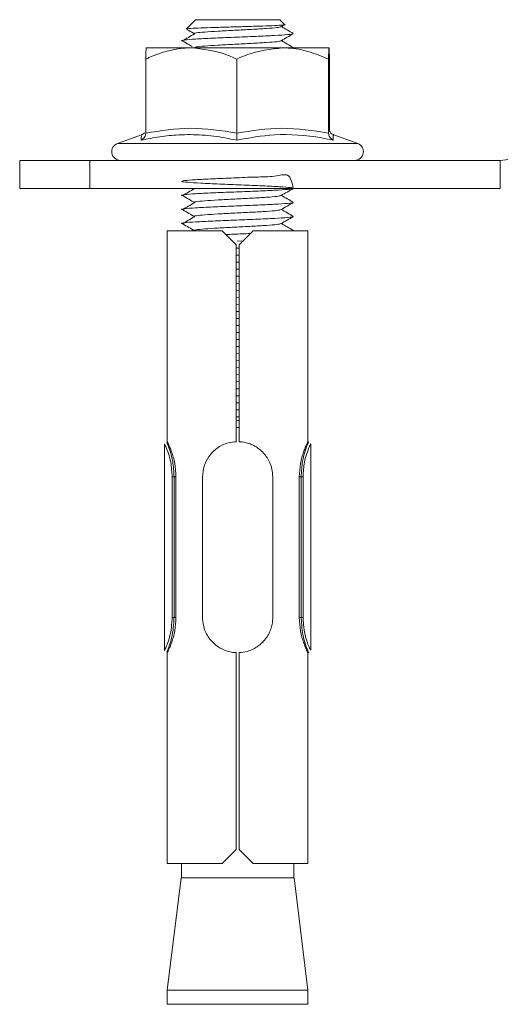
# Model space of a CAD drawing. Header units: millimetres. Extents: x -229 to 367, y -1014 to -58.
# Tile 4 of 7: x -132 to -97, y -470 to -400. Entities that reach past the tile are written whole.
import ezdxf

# ---------------------------------------------------------------- set-up
doc = ezdxf.new("R2010")
doc.units = ezdxf.units.MM

msp = doc.modelspace()

# ---------------------------------------------------------------- linework, layer by layer
at = {"color": 7, "linetype": 'Continuous', "lineweight": 15}
for p, q in [((-119.142, -399.568), (-119.788, -400.215)), ((-113.142, -399.568), (-119.142, -399.568)), ((-112.796, -399.914), (-113.142, -399.568)), ((-113.052, -400.07), (-112.82, -399.936)), ((-119.44, -401.568), (-122.641, -401.568)), ((-112.94, -401.568), (-119.44, -401.568)), ((-109.642, -401.568), (-112.94, -401.568)), ((-122.673, -407.632), (-122.673, -402.368)), ((-116.206, -407.632), (-116.206, -402.368)), ((-109.674, -407.632), (-109.674, -402.368)), ((-109.61, -407.4), (-109.61, -402.368)), ((-122.984, -407.749), (-124.685, -408.368)), ((-107.599, -408.368), (-109.299, -407.749)), ((-131.642, -411.568), (-131.642, -409.568)), ((-131.642, -409.568), (-126.642, -409.568)), ((-126.642, -409.568), (-126.642, -411.568)), ((-126.642, -409.568), (-97.458, -409.568)), ((-126.642, -411.568), (-131.642, -411.568)), ((-126.642, -411.568), (-97.458, -411.568)), ((-121.142, -414.568), (-121.142, -429.569)), ((-121.142, -414.568), (-117.242, -414.568)), ((-116.242, -415.568), (-117.242, -414.568)), ((-115.042, -414.568), (-116.042, -415.568)), ((-115.042, -414.568), (-111.142, -414.568)), ((-111.142, -429.569), (-111.142, -414.568)), ((-116.242, -415.568), (-116.242, -429.57)), ((-115.761, -415.288), (-116.181, -415.309)), ((-116.042, -429.57), (-116.042, -415.568)), ((-116.042, -416.302), (-116.242, -416.313)), ((-116.042, -415.803), (-116.237, -415.811)), ((-116.042, -416.803), (-116.242, -416.811)), ((-116.042, -417.302), (-116.242, -417.313)), ((-116.042, -417.803), (-116.242, -417.811)), ((-116.042, -418.302), (-116.242, -418.313)), ((-116.042, -418.803), (-116.242, -418.811)), ((-116.042, -419.302), (-116.242, -419.313)), ((-116.042, -419.803), (-116.242, -419.811)), ((-116.042, -420.302), (-116.242, -420.313)), ((-116.042, -420.803), (-116.242, -420.811)), ((-116.042, -421.302), (-116.242, -421.313)), ((-116.042, -421.803), (-116.242, -421.811)), ((-116.042, -422.302), (-116.242, -422.313)), ((-116.042, -422.803), (-116.242, -422.811)), ((-116.042, -423.302), (-116.242, -423.313)), ((-116.042, -423.803), (-116.242, -423.811)), ((-116.042, -424.302), (-116.242, -424.313)), ((-116.042, -424.803), (-116.242, -424.811)), ((-116.042, -425.302), (-116.242, -425.313)), ((-116.042, -425.803), (-116.242, -425.811)), ((-116.042, -426.302), (-116.242, -426.313)), ((-116.042, -426.803), (-116.242, -426.811)), ((-116.042, -427.302), (-116.242, -427.313)), ((-116.042, -427.803), (-116.242, -427.811)), ((-116.042, -428.568), (-116.242, -428.568)), ((-121.342, -429.746), (-121.342, -444.391)), ((-121.142, -429.568), (-121.179, -429.568)), ((-111.104, -429.568), (-111.142, -429.568)), ((-110.942, -444.391), (-110.942, -429.746)), ((-120.664, -432.068), (-120.53, -432.068)), ((-120.53, -432.068), (-120.53, -442.068)), ((-118.642, -442.068), (-118.642, -432.068)), ((-113.642, -432.068), (-113.642, -442.068)), ((-111.754, -432.068), (-111.754, -442.068)), ((-111.754, -432.068), (-111.619, -432.068)), ((-120.664, -442.068), (-120.53, -442.068)), ((-111.754, -442.068), (-111.619, -442.068)), ((-121.179, -444.568), (-121.142, -444.568)), ((-121.142, -444.568), (-121.142, -459.568)), ((-116.242, -444.566), (-116.242, -458.568)), ((-116.042, -458.568), (-116.042, -444.566)), ((-111.142, -459.568), (-111.142, -444.567)), ((-111.142, -444.568), (-111.104, -444.568)), ((-117.242, -459.568), (-116.242, -458.568)), ((-116.042, -458.568), (-115.042, -459.568)), ((-121.142, -459.568), (-117.242, -459.568)), ((-120.142, -459.568), (-120.142, -460.568)), ((-115.042, -459.568), (-111.142, -459.568)), ((-112.142, -460.568), (-112.142, -459.568)), ((-120.159, -460.568), (-121.142, -468.568)), ((-120.159, -460.568), (-116.408, -460.568)), ((-116.408, -460.568), (-112.124, -460.568)), ((-111.142, -468.568), (-112.124, -460.568)), ((-121.142, -468.568), (-121.142, -469.568)), ((-121.142, -468.568), (-116.473, -468.568)), ((-116.473, -468.568), (-111.142, -468.568)), ((-111.142, -469.568), (-111.142, -468.568)), ((-111.142, -469.568), (-121.142, -469.568))]:
    msp.add_line(p, q, dxfattribs=at)
at = {"color": 7, "linetype": 'Continuous', "lineweight": 0}
for p, q in [((-124.685, -408.368), (-107.599, -408.368)), ((-97.458, -409.568), (-97.458, -411.568)), ((-120.799, -442.06), (-120.799, -432.081)), ((-120.664, -432.068), (-120.664, -442.068)), ((-111.619, -442.068), (-111.619, -432.068)), ((-111.485, -432.081), (-111.485, -442.06))]:
    msp.add_line(p, q, dxfattribs=at)
at = {"color": 7, "linetype": 'Continuous', "lineweight": 15}
for centre, radius, start, end in [((-97.458, -407.568), 2, 270, 0), ((-124.473, -408.949), 0.619, 110, 270), ((-107.81, -408.949), 0.619, 270, 70)]:
    msp.add_arc(centre, radius, start, end, dxfattribs=at)
for points, knots in [([(-119.771, -400.232), (-119.78, -400.23), (-119.829, -400.217), (-119.506, -400.19), (-118.823, -400.157), (-117.812, -400.122), (-116.638, -400.087), (-115.429, -400.054), (-114.328, -400.018), (-113.441, -399.986), (-112.929, -399.949), (-112.72, -399.927), (-112.797, -399.915), (-112.798, -399.915)], [0, 0, 0, 0, 0.02317, 0.135883, 0.247083, 0.358132, 0.466907, 0.575728, 0.682615, 0.788982, 0.894212, 0.998139, 1, 1, 1, 1]), ([(-119.73, -400.268), (-119.69, -400.291), (-119.507, -400.398), (-119.325, -400.505), (-119.182, -400.588)], [0, 0, 0, 0, 0.217975, 1, 1, 1, 1]), ([(-113.054, -400.069), (-113.126, -400.09), (-113.272, -400.131), (-114.053, -400.193), (-115.12, -400.256), (-116.354, -400.318), (-117.549, -400.381), (-118.542, -400.443), (-119.127, -400.506), (-119.336, -400.551), (-119.203, -400.575), (-119.185, -400.578)], [0, 0, 0, 0, 0.12069, 0.243509, 0.366328, 0.489147, 0.611967, 0.734786, 0.857605, 0.980424, 1, 1, 1, 1]), ([(-112.183, -400.549), (-112.327, -400.465), (-112.61, -400.301), (-112.892, -400.138), (-113.03, -400.058)], [0, 0, 0, 0, 0.512388, 1, 1, 1, 1]), ([(-112.185, -400.567), (-112.185, -400.568), (-112.162, -400.588), (-112.519, -400.631), (-113.455, -400.693), (-114.839, -400.756), (-116.412, -400.818), (-117.943, -400.881), (-119.212, -400.943), (-119.963, -401.006), (-120.227, -401.051), (-120.052, -401.076), (-120.024, -401.08)], [0, 0, 0, 0, 0.001369, 0.12336, 0.24535, 0.367341, 0.489332, 0.611322, 0.733313, 0.855304, 0.977294, 1, 1, 1, 1]), ([(-119.215, -400.578), (-119.358, -400.662), (-119.643, -400.829), (-119.927, -400.996), (-120.069, -401.079)], [0, 0, 0, 0, 0.499971, 1, 1, 1, 1]), ([(-120.039, -401.087), (-119.896, -401.17), (-119.672, -401.301), (-119.449, -401.432), (-119.368, -401.479)], [0, 0, 0, 0, 0.638683, 1, 1, 1, 1]), ([(-113.054, -401.069), (-113.126, -401.09), (-113.272, -401.131), (-114.053, -401.193), (-115.121, -401.256), (-116.353, -401.318), (-117.552, -401.381), (-118.529, -401.443), (-119.176, -401.506), (-119.215, -401.547), (-119.235, -401.568)], [0, 0, 0, 0, 0.1231, 0.248371, 0.373643, 0.498914, 0.624186, 0.749457, 0.874729, 1, 1, 1, 1]), ([(-113.052, -401.07), (-112.907, -400.986), (-112.617, -400.819), (-112.328, -400.651), (-112.183, -400.567)], [0, 0, 0, 0, 0.499877, 1, 1, 1, 1]), ([(-112.183, -401.549), (-112.327, -401.465), (-112.61, -401.301), (-112.892, -401.138), (-113.03, -401.058)], [0, 0, 0, 0, 0.512388, 1, 1, 1, 1]), ([(-119.44, -401.568), (-119.581, -401.571), (-120.606, -401.594), (-121.701, -401.927), (-122.599, -402.334), (-122.673, -402.368)], [0, 0, 0, 0, 0.127944, 0.927356, 1, 1, 1, 1]), ([(-122.673, -402.368), (-122.669, -402.178), (-122.66, -401.792), (-122.649, -401.584), (-122.643, -401.571), (-122.641, -401.568)], [0, 0, 0, 0, 0.434794, 0.879848, 1, 1, 1, 1]), ([(-116.206, -402.368), (-116.479, -402.246), (-117.513, -401.785), (-118.623, -401.66), (-119.44, -401.568)], [0, 0, 0, 0, 0.263898, 1, 1, 1, 1]), ([(-112.94, -401.568), (-113.801, -401.668), (-114.921, -401.798), (-115.965, -402.261), (-116.206, -402.368)], [0, 0, 0, 0, 0.769007, 1, 1, 1, 1]), ([(-109.674, -402.368), (-110.132, -402.178), (-111.058, -401.792), (-112.173, -401.584), (-112.805, -401.571), (-112.94, -401.568)], [0, 0, 0, 0, 0.434794, 0.879848, 1, 1, 1, 1]), ([(-109.642, -401.568), (-109.65, -401.668), (-109.661, -401.798), (-109.672, -402.261), (-109.674, -402.368)], [0, 0, 0, 0, 0.769007, 1, 1, 1, 1]), ([(-109.61, -402.368), (-109.614, -402.178), (-109.623, -401.792), (-109.634, -401.584), (-109.641, -401.571), (-109.642, -401.568)], [0, 0, 0, 0, 0.4347938, 0.8798477, 1, 1, 1, 1]), ([(-109.297, -407.742), (-109.331, -407.732), (-109.411, -407.709), (-109.503, -407.632), (-109.567, -407.549), (-109.601, -407.482), (-109.619, -407.43), (-109.627, -407.394), (-109.627, -407.396), (-109.626, -407.397)], [0, 0, 0, 0, 0.087709, 0.202185, 0.303887, 0.399908, 0.515083, 0.706499, 1, 1, 1, 1]), ([(-123.013, -408.133), (-123.012, -408.132), (-122.963, -408.111), (-122.87, -408.055), (-122.763, -407.936), (-122.689, -407.791), (-122.678, -407.685), (-122.673, -407.632)], [0, 0, 0, 0, 0.006853, 0.267585, 0.528633, 0.763832, 1, 1, 1, 1]), ([(-122.759, -407.601), (-122.789, -407.633), (-122.849, -407.697), (-122.943, -407.73), (-122.99, -407.746)], [0, 0, 0, 0, 0.501393, 1, 1, 1, 1]), ([(-116.209, -408.133), (-116.209, -408.132), (-116.208, -408.111), (-116.208, -408.055), (-116.207, -407.936), (-116.206, -407.791), (-116.206, -407.685), (-116.206, -407.632)], [0, 0, 0, 0, 0.006853, 0.267585, 0.528633, 0.763832, 1, 1, 1, 1]), ([(-109.674, -407.632), (-109.669, -407.685), (-109.659, -407.791), (-109.585, -407.936), (-109.479, -408.055), (-109.387, -408.111), (-109.339, -408.132), (-109.338, -408.133)], [0, 0, 0, 0, 0.2361684, 0.4713674, 0.7324146, 0.9931471, 1, 1, 1, 1]), ([(-112.187, -411.567), (-112.262, -411.158), (-112.402, -410.401), (-113.47, -410.749), (-114.835, -410.741), (-116.412, -410.822), (-117.945, -410.88), (-119.204, -410.943), (-119.996, -411.006), (-120.202, -411.068), (-119.79, -411.131), (-118.822, -411.193), (-117.446, -411.256), (-115.872, -411.318), (-114.338, -411.381), (-113.08, -411.443), (-112.287, -411.506), (-112.081, -411.568), (-112.494, -411.631), (-113.461, -411.693), (-114.837, -411.756), (-116.412, -411.818), (-117.942, -411.881), (-119.212, -411.943), (-119.963, -412.006), (-120.227, -412.051), (-120.052, -412.076), (-120.024, -412.08)], [0, 0, 0, 0, 0.0483066, 0.0893524, 0.1303982, 0.171444, 0.2124899, 0.2535357, 0.2945815, 0.3356273, 0.3766731, 0.4177189, 0.4587647, 0.4998106, 0.5408564, 0.5819022, 0.622948, 0.6639938, 0.7050396, 0.7460854, 0.7871313, 0.8281771, 0.8692229, 0.9102687, 0.9513145, 0.9923603, 1, 1, 1, 1]), ([(-119.215, -411.578), (-119.358, -411.662), (-119.643, -411.829), (-119.927, -411.996), (-120.069, -412.079)], [0, 0, 0, 0, 0.499971, 1, 1, 1, 1]), ([(-113.052, -412.07), (-112.907, -411.986), (-112.617, -411.819), (-112.328, -411.651), (-112.183, -411.567)], [0, 0, 0, 0, 0.499877, 1, 1, 1, 1]), ([(-120.039, -412.087), (-119.896, -412.17), (-119.61, -412.337), (-119.325, -412.505), (-119.182, -412.588)], [0, 0, 0, 0, 0.500038, 1, 1, 1, 1]), ([(-113.054, -412.069), (-113.126, -412.09), (-113.272, -412.131), (-114.053, -412.193), (-115.12, -412.256), (-116.354, -412.318), (-117.549, -412.381), (-118.542, -412.443), (-119.127, -412.506), (-119.336, -412.551), (-119.203, -412.575), (-119.185, -412.578)], [0, 0, 0, 0, 0.12069, 0.243509, 0.366328, 0.489147, 0.611967, 0.734786, 0.857605, 0.980424, 1, 1, 1, 1]), ([(-112.183, -412.549), (-112.327, -412.465), (-112.61, -412.301), (-112.892, -412.138), (-113.03, -412.058)], [0, 0, 0, 0, 0.512388, 1, 1, 1, 1]), ([(-112.187, -412.567), (-112.186, -412.568), (-112.117, -412.589), (-112.54, -412.631), (-113.449, -412.693), (-114.84, -412.756), (-116.411, -412.818), (-117.943, -412.881), (-119.212, -412.943), (-119.963, -413.006), (-120.227, -413.051), (-120.052, -413.076), (-120.024, -413.08)], [0, 0, 0, 0, 0.0013689, 0.1233596, 0.2453503, 0.367341, 0.4893317, 0.6113224, 0.7333131, 0.8553037, 0.9772944, 1, 1, 1, 1]), ([(-119.215, -412.578), (-119.358, -412.662), (-119.643, -412.829), (-119.927, -412.996), (-120.069, -413.079)], [0, 0, 0, 0, 0.499971, 1, 1, 1, 1]), ([(-113.052, -413.07), (-112.907, -412.986), (-112.617, -412.819), (-112.328, -412.651), (-112.183, -412.567)], [0, 0, 0, 0, 0.499877, 1, 1, 1, 1]), ([(-112.187, -413.567), (-112.186, -413.568), (-112.117, -413.589), (-112.54, -413.631), (-113.449, -413.693), (-114.84, -413.756), (-116.411, -413.818), (-117.943, -413.881), (-119.212, -413.943), (-119.963, -414.006), (-120.227, -414.051), (-120.052, -414.076), (-120.024, -414.08)], [0, 0, 0, 0, 0.0013689, 0.1233596, 0.2453503, 0.367341, 0.4893317, 0.6113224, 0.7333131, 0.8553037, 0.9772944, 1, 1, 1, 1]), ([(-119.215, -413.578), (-119.358, -413.662), (-119.643, -413.829), (-119.927, -413.996), (-120.069, -414.079)], [0, 0, 0, 0, 0.499971, 1, 1, 1, 1]), ([(-120.039, -413.087), (-119.896, -413.17), (-119.61, -413.337), (-119.325, -413.505), (-119.182, -413.588)], [0, 0, 0, 0, 0.500038, 1, 1, 1, 1]), ([(-113.054, -413.069), (-113.126, -413.09), (-113.272, -413.131), (-114.053, -413.193), (-115.12, -413.256), (-116.354, -413.318), (-117.549, -413.381), (-118.542, -413.443), (-119.127, -413.506), (-119.336, -413.551), (-119.203, -413.575), (-119.185, -413.578)], [0, 0, 0, 0, 0.12069, 0.243509, 0.366328, 0.489147, 0.611967, 0.734786, 0.857605, 0.980424, 1, 1, 1, 1]), ([(-113.052, -414.07), (-112.907, -413.986), (-112.617, -413.819), (-112.328, -413.651), (-112.183, -413.567)], [0, 0, 0, 0, 0.499877, 1, 1, 1, 1]), ([(-112.183, -413.549), (-112.327, -413.465), (-112.61, -413.301), (-112.892, -413.138), (-113.03, -413.058)], [0, 0, 0, 0, 0.512388, 1, 1, 1, 1]), ([(-120.039, -414.087), (-119.896, -414.17), (-119.61, -414.337), (-119.325, -414.505), (-119.182, -414.588)], [0, 0, 0, 0, 0.500038, 1, 1, 1, 1]), ([(-113.054, -414.069), (-113.126, -414.09), (-113.272, -414.131), (-114.053, -414.193), (-115.121, -414.256), (-116.353, -414.318), (-117.552, -414.381), (-118.529, -414.443), (-119.176, -414.506), (-119.215, -414.547), (-119.235, -414.568)], [0, 0, 0, 0, 0.1231, 0.248371, 0.373643, 0.498914, 0.624186, 0.749457, 0.874729, 1, 1, 1, 1]), ([(-112.183, -414.549), (-112.327, -414.465), (-112.61, -414.301), (-112.892, -414.138), (-113.03, -414.058)], [0, 0, 0, 0, 0.512388, 1, 1, 1, 1]), ([(-115.244, -414.771), (-115.635, -414.787), (-116.219, -414.81), (-116.781, -414.834), (-116.968, -414.842)], [0, 0, 0, 0, 0.667299, 1, 1, 1, 1]), ([(-116.042, -428.071), (-116.102, -428.072), (-116.168, -428.074), (-116.235, -428.076), (-116.242, -428.077)], [0, 0, 0, 0, 0.90178, 1, 1, 1, 1]), ([(-120.798, -432.081), (-120.819, -431.719), (-120.854, -431.097), (-121.067, -430.378), (-121.239, -429.932), (-121.342, -429.719), (-121.332, -429.739), (-121.329, -429.746)], [0, 0, 0, 0, 0.287503, 0.494949, 0.704185, 0.912076, 1, 1, 1, 1]), ([(-121.179, -429.597), (-121.182, -429.591), (-121.192, -429.569), (-121.091, -429.798), (-120.924, -430.275), (-120.719, -431.04), (-120.684, -431.692), (-120.664, -432.068)], [0, 0, 0, 0, 0.08702, 0.293561, 0.503099, 0.712616, 1, 1, 1, 1]), ([(-121.141, -429.569), (-121.137, -429.578), (-121.128, -429.596), (-121.056, -429.743), (-120.954, -429.975), (-120.833, -430.289), (-120.713, -430.667), (-120.573, -431.246), (-120.547, -431.74), (-120.53, -432.068)], [0, 0, 0, 0, 0.124233, 0.249142, 0.374643, 0.499967, 0.624976, 0.750409, 1, 1, 1, 1]), ([(-118.642, -432.068), (-118.618, -431.807), (-118.57, -431.287), (-118.199, -430.581), (-117.628, -430.001), (-116.93, -429.646), (-116.437, -429.592), (-116.242, -429.57)], [0, 0, 0, 0, 0.2008021, 0.4009355, 0.617611, 0.848635, 1, 1, 1, 1]), ([(-116.042, -429.57), (-116.026, -429.571), (-115.885, -429.577), (-115.616, -429.614), (-115.252, -429.721), (-114.907, -429.883), (-114.585, -430.098), (-114.292, -430.37), (-114.035, -430.699), (-113.831, -431.081), (-113.676, -431.54), (-113.654, -431.881), (-113.642, -432.068)], [0, 0, 0, 0, 0.012254, 0.108865, 0.208218, 0.306383, 0.406937, 0.514375, 0.624563, 0.738346, 0.855975, 1, 1, 1, 1]), ([(-111.142, -429.569), (-111.142, -429.569), (-111.134, -429.553), (-111.162, -429.61), (-111.228, -429.745), (-111.333, -429.983), (-111.453, -430.297), (-111.573, -430.677), (-111.711, -431.254), (-111.737, -431.743), (-111.754, -432.068)], [0, 0, 0, 0, 0.002188, 0.127673, 0.252369, 0.377768, 0.502942, 0.627971, 0.753343, 1, 1, 1, 1]), ([(-111.619, -432.068), (-111.599, -431.692), (-111.564, -431.04), (-111.359, -430.275), (-111.192, -429.798), (-111.092, -429.569), (-111.101, -429.591), (-111.104, -429.597)], [0, 0, 0, 0, 0.287384, 0.496901, 0.706439, 0.91298, 1, 1, 1, 1]), ([(-111.054, -429.969), (-111.016, -429.883), (-110.937, -429.705), (-110.935, -429.706), (-111.04, -429.923), (-111.217, -430.38), (-111.429, -431.097), (-111.464, -431.719), (-111.485, -432.081)], [0, 0, 0, 0, 0.143318, 0.296701, 0.457005, 0.618347, 0.778308, 1, 1, 1, 1]), ([(-120.664, -432.068), (-120.674, -432.068), (-120.697, -432.069), (-120.732, -432.072), (-120.771, -432.076), (-120.789, -432.079), (-120.799, -432.081)], [0, 0, 0, 0, 0.177851, 0.403889, 0.677996, 1, 1, 1, 1]), ([(-111.485, -432.081), (-111.49, -432.08), (-111.501, -432.079), (-111.528, -432.076), (-111.568, -432.073), (-111.601, -432.07), (-111.619, -432.068)], [0, 0, 0, 0, 0.177851, 0.403889, 0.677996, 1, 1, 1, 1]), ([(-121.331, -444.395), (-121.335, -444.404), (-121.344, -444.423), (-121.232, -444.185), (-121.063, -443.748), (-120.885, -443.139), (-120.823, -442.53), (-120.805, -442.176), (-120.799, -442.06)], [0, 0, 0, 0, 0.164404, 0.349866, 0.534404, 0.729378, 0.911799, 1, 1, 1, 1]), ([(-120.664, -442.068), (-120.67, -442.188), (-120.688, -442.559), (-120.749, -443.199), (-120.92, -443.85), (-121.083, -444.315), (-121.186, -444.555), (-121.181, -444.543), (-121.179, -444.539)], [0, 0, 0, 0, 0.092787, 0.288149, 0.498072, 0.694293, 0.890259, 1, 1, 1, 1]), ([(-120.53, -442.068), (-120.548, -442.393), (-120.576, -442.883), (-120.71, -443.466), (-120.832, -443.844), (-120.952, -444.156), (-121.056, -444.393), (-121.121, -444.528), (-121.149, -444.584), (-121.142, -444.568), (-121.141, -444.568)], [0, 0, 0, 0, 0.248088, 0.373437, 0.498599, 0.623658, 0.749141, 0.873707, 0.999058, 1, 1, 1, 1]), ([(-120.664, -442.068), (-120.681, -442.068), (-120.715, -442.067), (-120.76, -442.064), (-120.784, -442.062), (-120.795, -442.061), (-120.797, -442.06), (-120.799, -442.06)], [0, 0, 0, 0, 0.303349, 0.606683, 0.910375, 0.956425, 1, 1, 1, 1]), ([(-116.242, -444.566), (-116.258, -444.565), (-116.526, -444.553), (-117.049, -444.439), (-117.73, -444.052), (-118.281, -443.448), (-118.596, -442.742), (-118.629, -442.255), (-118.642, -442.068)], [0, 0, 0, 0, 0.01229, 0.208151, 0.406866, 0.624444, 0.855552, 1, 1, 1, 1]), ([(-113.642, -442.068), (-113.647, -442.197), (-113.659, -442.458), (-113.752, -442.835), (-113.897, -443.192), (-114.097, -443.525), (-114.354, -443.831), (-114.669, -444.103), (-115.04, -444.326), (-115.499, -444.508), (-115.846, -444.545), (-116.042, -444.566)], [0, 0, 0, 0, 0.0989033, 0.2009751, 0.2998063, 0.4011065, 0.5080986, 0.6178038, 0.7315521, 0.8490916, 1, 1, 1, 1]), ([(-111.754, -442.068), (-111.735, -442.397), (-111.706, -442.89), (-111.571, -443.475), (-111.449, -443.851), (-111.328, -444.163), (-111.226, -444.395), (-111.155, -444.541), (-111.146, -444.559), (-111.142, -444.567)], [0, 0, 0, 0, 0.250559, 0.375991, 0.501144, 0.626394, 0.752013, 0.877139, 1, 1, 1, 1]), ([(-111.485, -442.06), (-111.486, -442.06), (-111.488, -442.061), (-111.499, -442.062), (-111.524, -442.064), (-111.569, -442.067), (-111.602, -442.068), (-111.619, -442.068)], [0, 0, 0, 0, 0.0435751, 0.0896247, 0.3933168, 0.6966511, 1, 1, 1, 1]), ([(-111.132, -444.472), (-111.12, -444.499), (-111.075, -444.61), (-111.095, -444.56), (-111.196, -444.324), (-111.365, -443.847), (-111.534, -443.2), (-111.595, -442.559), (-111.613, -442.188), (-111.619, -442.068)], [0, 0, 0, 0, 0.055408, 0.226338, 0.396639, 0.56716, 0.74959, 0.919365, 1, 1, 1, 1]), ([(-111.485, -442.06), (-111.479, -442.176), (-111.46, -442.53), (-111.398, -443.139), (-111.22, -443.748), (-111.053, -444.182), (-110.948, -444.406), (-110.953, -444.395), (-110.955, -444.391)], [0, 0, 0, 0, 0.093845, 0.287941, 0.495392, 0.691739, 0.88907, 1, 1, 1, 1]), ([(-121.212, -444.122), (-121.219, -444.14), (-121.264, -444.263), (-121.283, -444.296), (-121.299, -444.324)], [0, 0, 0, 0, 0.149263, 1, 1, 1, 1])]:
    msp.add_open_spline(points, degree=3, knots=knots, dxfattribs=at)
at = {"color": 7, "linetype": 'Continuous', "lineweight": 0}
for points, knots in [([(-122.673, -407.632), (-121.613, -407.462), (-119.457, -407.117), (-117.301, -407.459), (-116.206, -407.632)], [0, 0, 0, 0, 0.4921704, 1, 1, 1, 1]), ([(-116.206, -407.632), (-115.134, -407.462), (-112.957, -407.117), (-110.78, -407.459), (-109.674, -407.632)], [0, 0, 0, 0, 0.49217, 1, 1, 1, 1]), ([(-109.674, -407.632), (-109.663, -407.433), (-109.649, -407.168), (-109.636, -407.352), (-109.632, -407.397)], [0, 0, 0, 0, 0.754956, 1, 1, 1, 1]), ([(-116.209, -408.133), (-116.479, -408.077), (-117.29, -407.912), (-118.664, -407.739), (-120.223, -407.727), (-121.678, -407.871), (-122.567, -408.045), (-123.013, -408.133)], [0, 0, 0, 0, 0.120864, 0.362778, 0.606919, 0.802959, 1, 1, 1, 1]), ([(-123.013, -408.133), (-123.007, -408.075), (-122.984, -407.843), (-122.972, -407.824), (-122.962, -407.81)], [0, 0, 0, 0, 0.245521, 1, 1, 1, 1]), ([(-109.338, -408.133), (-109.613, -408.077), (-110.996, -407.801), (-113.323, -407.619), (-115.317, -407.974), (-116.209, -408.133)], [0, 0, 0, 0, 0.120964, 0.606826, 1, 1, 1, 1]), ([(-109.321, -407.81), (-109.325, -407.787), (-109.343, -407.686), (-109.34, -407.937), (-109.338, -408.133)], [0, 0, 0, 0, 0.224992, 1, 1, 1, 1])]:
    msp.add_open_spline(points, degree=3, knots=knots, dxfattribs=at)

doc.saveas('drawing.dxf')
